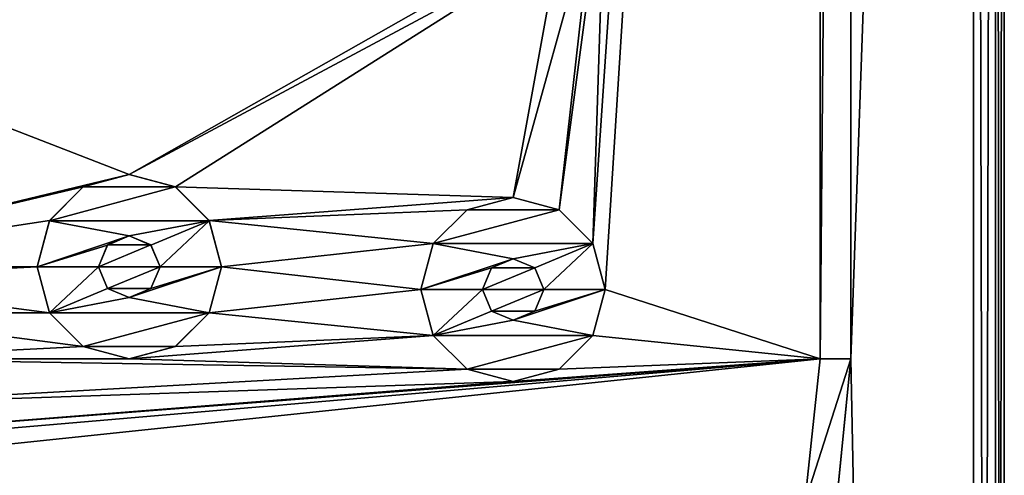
# Model space of a CAD drawing. Header units: millimetres. Extents: x -178 to 325, y 0 to 197.
# Tile 34 of 256: x -152 to -136, y 125 to 132. Entities that reach past the tile are written whole.
import ezdxf

# ---------------------------------------------------------------- set-up
doc = ezdxf.new("R2010")
doc.units = ezdxf.units.MM
doc.header["$LTSCALE"] = 52.148148
for name, color, linetype in [('6044', 7, 'CONTINUOUS'), ('6045', 7, 'CONTINUOUS'), ('6047', 7, 'CONTINUOUS'), ('6050', 7, 'CONTINUOUS'), ('6057', 7, 'CONTINUOUS'), ('6058', 7, 'CONTINUOUS'), ('6059', 7, 'CONTINUOUS'), ('6060', 7, 'CONTINUOUS'), ('6065', 7, 'CONTINUOUS'), ('6066', 7, 'CONTINUOUS'), ('6107', 7, 'CONTINUOUS'), ('6108', 7, 'CONTINUOUS'), ('6109', 7, 'CONTINUOUS'), ('6110', 7, 'CONTINUOUS'), ('6111', 7, 'CONTINUOUS'), ('6217', 7, 'CONTINUOUS'), ('6218', 7, 'CONTINUOUS'), ('6219', 7, 'CONTINUOUS'), ('6220', 7, 'CONTINUOUS'), ('6221', 7, 'CONTINUOUS')]:
    doc.layers.add(name, color=color, linetype=linetype)

msp = doc.modelspace()

# ---------------------------------------------------------------- linework, layer by layer
at = {"layer": '6044', "linetype": 'CONTINUOUS'}
for points in [[(-136.25, 183.25, -7.5), (-136.25, 26.75, -7.5), (-163.75, 183.25, -7.5), (-136.25, 183.25, -7.5)], [(-163.75, 183.25, -7.5), (-136.25, 26.75, -7.5), (-163.75, 26.75, -7.5), (-163.75, 183.25, -7.5)]]:
    msp.add_3dface(points, dxfattribs=at)
at = {"layer": '6045', "linetype": 'CONTINUOUS'}
for points in [[(-138.75, 183.25, 7.5), (-142.25, 134.8, 7.5), (-142.451, 128.629, 7.5), (-138.75, 183.25, 7.5)], [(-142.25, 127.879, 7.5), (-138.75, 183.25, 7.5), (-142.451, 128.629, 7.5), (-142.25, 127.879, 7.5)], [(-138.75, 126.75, 7.5), (-138.75, 183.25, 7.5), (-142.25, 127.879, 7.5), (-138.75, 126.75, 7.5)], [(-136.25, 26.75, 7.5), (-136.25, 183.25, 7.5), (-138.25, 126.75, 7.5), (-136.25, 26.75, 7.5)], [(-136.25, 183.25, 7.5), (-138.25, 183.25, 7.5), (-138.25, 126.75, 7.5), (-136.25, 183.25, 7.5)], [(-142.25, 134.8, 7.5), (-142.451, 134.051, 7.5), (-143, 129.178, 7.5), (-142.25, 134.8, 7.5)], [(-142.451, 128.629, 7.5), (-142.25, 134.8, 7.5), (-143, 129.178, 7.5), (-142.451, 128.629, 7.5)], [(-142.451, 134.051, 7.5), (-143, 133.501, 7.5), (-143.75, 129.379, 7.5), (-142.451, 134.051, 7.5)], [(-143, 129.178, 7.5), (-142.451, 134.051, 7.5), (-143.75, 129.379, 7.5), (-143, 129.178, 7.5)], [(-143, 133.501, 7.5), (-143.75, 133.301, 7.5), (-150, 129.749, 7.5), (-143, 133.501, 7.5)], [(-149.25, 129.549, 7.5), (-143, 133.501, 7.5), (-150, 129.749, 7.5), (-149.25, 129.549, 7.5)], [(-143.75, 129.379, 7.5), (-143, 133.501, 7.5), (-149.25, 129.549, 7.5), (-143.75, 129.379, 7.5)], [(-156.25, 132.172, 7.5), (-143.75, 133.301, 7.5), (-155.5, 132.372, 7.5), (-156.25, 132.172, 7.5)], [(-143.75, 133.301, 7.5), (-156.25, 132.172, 7.5), (-150, 129.749, 7.5), (-143.75, 133.301, 7.5)], [(-156.25, 132.172, 7.5), (-156.25, 128.249, 7.5), (-150, 129.749, 7.5), (-156.25, 132.172, 7.5)], [(-150, 129.749, 7.5), (-156.25, 128.249, 7.5), (-150.75, 129.549, 7.5), (-150, 129.749, 7.5)], [(-150.75, 129.549, 7.5), (-156.25, 128.249, 7.5), (-151.299, 129, 7.5), (-150.75, 129.549, 7.5)], [(-148.701, 129, 7.5), (-143.75, 129.379, 7.5), (-149.25, 129.549, 7.5), (-148.701, 129, 7.5)], [(-144.5, 129.178, 7.5), (-143.75, 129.379, 7.5), (-148.701, 129, 7.5), (-144.5, 129.178, 7.5)], [(-145.049, 128.629, 7.5), (-144.5, 129.178, 7.5), (-148.701, 129, 7.5), (-145.049, 128.629, 7.5)], [(-151.299, 129, 7.5), (-156.25, 128.249, 7.5), (-151.5, 128.25, 7.5), (-151.299, 129, 7.5)], [(-148.5, 128.25, 7.5), (-145.049, 128.629, 7.5), (-148.701, 129, 7.5), (-148.5, 128.25, 7.5)], [(-150.353, 128.604, 7.5), (-150.5, 128.25, 7.5), (-149.647, 128.604, 7.5), (-150.353, 128.604, 7.5)], [(-149.647, 128.604, 7.5), (-150.5, 128.25, 7.5), (-149.5, 128.25, 7.5), (-149.647, 128.604, 7.5)], [(-150, 128.75, 7.5), (-150.353, 128.604, 7.5), (-149.647, 128.604, 7.5), (-150, 128.75, 7.5)], [(-145.25, 127.879, 7.5), (-145.049, 128.629, 7.5), (-148.5, 128.25, 7.5), (-145.25, 127.879, 7.5)], [(-143.75, 128.379, 7.5), (-144.103, 128.233, 7.5), (-143.397, 128.233, 7.5), (-143.75, 128.379, 7.5)], [(-156.25, 128.249, 7.5), (-155.5, 128.049, 7.5), (-151.5, 128.25, 7.5), (-156.25, 128.249, 7.5)], [(-151.5, 128.25, 7.5), (-155.5, 128.049, 7.5), (-151.299, 127.5, 7.5), (-151.5, 128.25, 7.5)], [(-149.5, 128.25, 7.5), (-150.5, 128.25, 7.5), (-150.353, 127.896, 7.5), (-149.5, 128.25, 7.5)], [(-149.647, 127.896, 7.5), (-149.5, 128.25, 7.5), (-150.353, 127.896, 7.5), (-149.647, 127.896, 7.5)], [(-145.25, 127.879, 7.5), (-148.5, 128.25, 7.5), (-148.701, 127.5, 7.5), (-145.25, 127.879, 7.5)], [(-144.103, 128.233, 7.5), (-144.25, 127.879, 7.5), (-143.397, 128.233, 7.5), (-144.103, 128.233, 7.5)], [(-143.397, 128.233, 7.5), (-144.25, 127.879, 7.5), (-143.25, 127.879, 7.5), (-143.397, 128.233, 7.5)], [(-155.5, 128.049, 7.5), (-154.951, 127.5, 7.5), (-151.299, 127.5, 7.5), (-155.5, 128.049, 7.5)], [(-150, 127.75, 7.5), (-149.647, 127.896, 7.5), (-150.353, 127.896, 7.5), (-150, 127.75, 7.5)], [(-145.049, 127.129, 7.5), (-145.25, 127.879, 7.5), (-148.701, 127.5, 7.5), (-145.049, 127.129, 7.5)], [(-143.25, 127.879, 7.5), (-144.25, 127.879, 7.5), (-144.103, 127.525, 7.5), (-143.25, 127.879, 7.5)], [(-143.397, 127.525, 7.5), (-143.25, 127.879, 7.5), (-144.103, 127.525, 7.5), (-143.397, 127.525, 7.5)], [(-138.75, 126.75, 7.5), (-142.25, 127.879, 7.5), (-142.451, 127.129, 7.5), (-138.75, 126.75, 7.5)], [(-154.951, 127.5, 7.5), (-154.75, 126.75, 7.5), (-150.75, 126.951, 7.5), (-154.951, 127.5, 7.5)], [(-151.299, 127.5, 7.5), (-154.951, 127.5, 7.5), (-150.75, 126.951, 7.5), (-151.299, 127.5, 7.5)], [(-149.25, 126.951, 7.5), (-145.049, 127.129, 7.5), (-148.701, 127.5, 7.5), (-149.25, 126.951, 7.5)], [(-143.75, 127.38, 7.5), (-143.397, 127.525, 7.5), (-144.103, 127.525, 7.5), (-143.75, 127.38, 7.5)], [(-144.5, 126.58, 7.5), (-145.049, 127.129, 7.5), (-150, 126.751, 7.5), (-144.5, 126.58, 7.5)], [(-150, 126.751, 7.5), (-145.049, 127.129, 7.5), (-149.25, 126.951, 7.5), (-150, 126.751, 7.5)], [(-143, 126.58, 7.5), (-138.75, 126.75, 7.5), (-142.451, 127.129, 7.5), (-143, 126.58, 7.5)], [(-150.75, 126.951, 7.5), (-154.75, 126.75, 7.5), (-150, 126.751, 7.5), (-150.75, 126.951, 7.5)], [(-138.996, 124.411, 7.5), (-138.75, 126.75, 7.5), (-161.004, 124.411, 7.5), (-138.996, 124.411, 7.5)], [(-161.004, 124.411, 7.5), (-138.75, 126.75, 7.5), (-156.25, 125.251, 7.5), (-161.004, 124.411, 7.5)], [(-156.25, 125.251, 7.5), (-138.75, 126.75, 7.5), (-155.5, 125.451, 7.5), (-156.25, 125.251, 7.5)], [(-138.75, 126.75, 7.5), (-143.75, 126.38, 7.5), (-155.5, 125.451, 7.5), (-138.75, 126.75, 7.5)], [(-154.951, 126, 7.5), (-144.5, 126.58, 7.5), (-154.75, 126.75, 7.5), (-154.951, 126, 7.5)], [(-154.75, 126.75, 7.5), (-144.5, 126.58, 7.5), (-150, 126.751, 7.5), (-154.75, 126.75, 7.5)], [(-143.75, 126.38, 7.5), (-138.75, 126.75, 7.5), (-143, 126.58, 7.5), (-143.75, 126.38, 7.5)], [(-138.476, 124.457, 7.5), (-136.25, 26.75, 7.5), (-138.25, 126.75, 7.5), (-138.476, 124.457, 7.5)], [(-143.75, 126.38, 7.5), (-144.5, 126.58, 7.5), (-154.951, 126, 7.5), (-143.75, 126.38, 7.5)], [(-155.5, 125.451, 7.5), (-143.75, 126.38, 7.5), (-154.951, 126, 7.5), (-155.5, 125.451, 7.5)]]:
    msp.add_3dface(points, dxfattribs=at)
at = {"layer": '6047', "linetype": 'CONTINUOUS'}
for points in [[(-135.75, 26.75, -7), (-135.75, 183.25, -7), (-135.75, 26.75, 7), (-135.75, 26.75, -7)], [(-135.75, 26.75, 7), (-135.75, 183.25, -7), (-135.75, 183.25, 7), (-135.75, 26.75, 7)]]:
    msp.add_3dface(points, dxfattribs=at)
at = {"layer": '6050', "linetype": 'CONTINUOUS'}
for points in [[(-136.25, 26.75, -7.5), (-136.25, 183.25, -7.5), (-135.896, 183.25, -7.354), (-136.25, 26.75, -7.5)], [(-135.896, 26.75, -7.354), (-136.25, 26.75, -7.5), (-135.896, 183.25, -7.354), (-135.896, 26.75, -7.354)], [(-135.75, 183.25, -7), (-135.75, 26.75, -7), (-135.896, 26.75, -7.354), (-135.75, 183.25, -7)], [(-135.75, 183.25, -7), (-135.896, 26.75, -7.354), (-135.896, 183.25, -7.354), (-135.75, 183.25, -7)]]:
    msp.add_3dface(points, dxfattribs=at)
at = {"layer": '6057', "linetype": 'CONTINUOUS'}
for points in [[(-136.25, 183.25, 7.5), (-136.25, 26.75, 7.5), (-135.896, 26.75, 7.354), (-136.25, 183.25, 7.5)], [(-135.896, 183.25, 7.354), (-136.25, 183.25, 7.5), (-135.896, 26.75, 7.354), (-135.896, 183.25, 7.354)], [(-135.75, 26.75, 7), (-135.75, 183.25, 7), (-135.896, 183.25, 7.354), (-135.75, 26.75, 7)], [(-135.75, 26.75, 7), (-135.896, 183.25, 7.354), (-135.896, 26.75, 7.354), (-135.75, 26.75, 7)]]:
    msp.add_3dface(points, dxfattribs=at)
at = {"layer": '6058', "linetype": 'CONTINUOUS'}
for points in [[(-138.75, 183.25, 5.5), (-138.75, 126.75, 5.5), (-138.25, 183.25, 5.5), (-138.75, 183.25, 5.5)], [(-138.25, 183.25, 5.5), (-138.75, 126.75, 5.5), (-138.25, 126.75, 5.5), (-138.25, 183.25, 5.5)], [(-138.75, 126.75, 5.5), (-138.996, 124.41, 5.5), (-138.25, 126.75, 5.5), (-138.75, 126.75, 5.5)], [(-138.25, 126.75, 5.5), (-138.996, 124.41, 5.5), (-138.476, 124.455, 5.5), (-138.25, 126.75, 5.5)]]:
    msp.add_3dface(points, dxfattribs=at)
at = {"layer": '6059', "linetype": 'CONTINUOUS'}
for points in [[(-138.75, 183.25, 7.5), (-138.75, 126.75, 7.5), (-138.75, 183.25, 5.5), (-138.75, 183.25, 7.5)], [(-138.75, 183.25, 5.5), (-138.75, 126.75, 7.5), (-138.75, 126.75, 5.5), (-138.75, 183.25, 5.5)]]:
    msp.add_3dface(points, dxfattribs=at)
at = {"layer": '6060', "linetype": 'CONTINUOUS'}
for points in [[(-138.75, 126.75, 7.5), (-138.996, 124.411, 7.5), (-138.75, 126.75, 5.5), (-138.75, 126.75, 7.5)], [(-138.996, 124.411, 7.5), (-138.996, 124.41, 5.5), (-138.75, 126.75, 5.5), (-138.996, 124.411, 7.5)]]:
    msp.add_3dface(points, dxfattribs=at)
at = {"layer": '6065', "linetype": 'CONTINUOUS'}
for points in [[(-138.476, 124.457, 7.5), (-138.25, 126.75, 7.5), (-138.476, 124.455, 5.5), (-138.476, 124.457, 7.5)], [(-138.25, 126.75, 7.5), (-138.25, 126.75, 5.5), (-138.476, 124.455, 5.5), (-138.25, 126.75, 7.5)]]:
    msp.add_3dface(points, dxfattribs=at)
at = {"layer": '6066', "linetype": 'CONTINUOUS'}
for points in [[(-138.25, 126.75, 7.5), (-138.25, 183.25, 7.5), (-138.25, 126.75, 5.5), (-138.25, 126.75, 7.5)], [(-138.25, 183.25, 7.5), (-138.25, 183.25, 5.5), (-138.25, 126.75, 5.5), (-138.25, 183.25, 7.5)]]:
    msp.add_3dface(points, dxfattribs=at)
at = {"layer": '6107', "linetype": 'CONTINUOUS'}
for points in [[(-143.75, 129.379, 9.5), (-144.499, 129.178, 9.5), (-143.001, 129.178, 9.5), (-143.75, 129.379, 9.5)], [(-144.499, 129.178, 9.5), (-145.049, 128.628, 9.5), (-143.001, 129.178, 9.5), (-144.499, 129.178, 9.5)], [(-143.001, 129.178, 9.5), (-145.049, 128.628, 9.5), (-142.451, 128.628, 9.5), (-143.001, 129.178, 9.5)], [(-145.049, 128.628, 9.5), (-145.25, 127.879, 9.5), (-143.75, 128.379, 9.5), (-145.049, 128.628, 9.5)], [(-142.451, 128.628, 9.5), (-145.049, 128.628, 9.5), (-143.75, 128.379, 9.5), (-142.451, 128.628, 9.5)], [(-143.397, 128.232, 9.5), (-142.451, 128.628, 9.5), (-143.75, 128.379, 9.5), (-143.397, 128.232, 9.5)], [(-143.25, 127.879, 9.5), (-142.451, 128.628, 9.5), (-143.397, 128.232, 9.5), (-143.25, 127.879, 9.5)], [(-142.25, 127.879, 9.5), (-142.451, 128.628, 9.5), (-143.25, 127.879, 9.5), (-142.25, 127.879, 9.5)], [(-143.75, 128.379, 9.5), (-145.25, 127.879, 9.5), (-144.103, 128.232, 9.5), (-143.75, 128.379, 9.5)], [(-144.103, 128.232, 9.5), (-145.25, 127.879, 9.5), (-144.25, 127.879, 9.5), (-144.103, 128.232, 9.5)], [(-145.25, 127.879, 9.5), (-145.049, 127.13, 9.5), (-144.25, 127.879, 9.5), (-145.25, 127.879, 9.5)], [(-144.25, 127.879, 9.5), (-145.049, 127.13, 9.5), (-144.103, 127.526, 9.5), (-144.25, 127.879, 9.5)], [(-142.451, 127.13, 9.5), (-142.25, 127.879, 9.5), (-143.75, 127.379, 9.5), (-142.451, 127.13, 9.5)], [(-143.75, 127.379, 9.5), (-142.25, 127.879, 9.5), (-143.397, 127.526, 9.5), (-143.75, 127.379, 9.5)], [(-142.25, 127.879, 9.5), (-143.25, 127.879, 9.5), (-143.397, 127.526, 9.5), (-142.25, 127.879, 9.5)], [(-144.103, 127.526, 9.5), (-145.049, 127.13, 9.5), (-143.75, 127.379, 9.5), (-144.103, 127.526, 9.5)], [(-145.049, 127.13, 9.5), (-142.451, 127.13, 9.5), (-143.75, 127.379, 9.5), (-145.049, 127.13, 9.5)], [(-144.499, 126.58, 9.5), (-142.451, 127.13, 9.5), (-145.049, 127.13, 9.5), (-144.499, 126.58, 9.5)], [(-143.001, 126.58, 9.5), (-142.451, 127.13, 9.5), (-144.499, 126.58, 9.5), (-143.001, 126.58, 9.5)], [(-143.75, 126.379, 9.5), (-143.001, 126.58, 9.5), (-144.499, 126.58, 9.5), (-143.75, 126.379, 9.5)]]:
    msp.add_3dface(points, dxfattribs=at)
at = {"layer": '6108', "linetype": 'CONTINUOUS'}
for points in [[(-143.75, 129.379, 7.5), (-144.5, 129.178, 7.5), (-143.75, 129.379, 9.5), (-143.75, 129.379, 7.5)], [(-144.5, 129.178, 7.5), (-144.499, 129.178, 9.5), (-143.75, 129.379, 9.5), (-144.5, 129.178, 7.5)], [(-143, 129.178, 7.5), (-143.75, 129.379, 7.5), (-143.001, 129.178, 9.5), (-143, 129.178, 7.5)], [(-143.75, 129.379, 7.5), (-143.75, 129.379, 9.5), (-143.001, 129.178, 9.5), (-143.75, 129.379, 7.5)], [(-144.5, 129.178, 7.5), (-145.049, 128.629, 7.5), (-144.499, 129.178, 9.5), (-144.5, 129.178, 7.5)], [(-145.049, 128.629, 7.5), (-145.049, 128.628, 9.5), (-144.499, 129.178, 9.5), (-145.049, 128.629, 7.5)], [(-143, 129.178, 7.5), (-143.001, 129.178, 9.5), (-142.451, 128.628, 9.5), (-143, 129.178, 7.5)], [(-142.451, 128.629, 7.5), (-143, 129.178, 7.5), (-142.451, 128.628, 9.5), (-142.451, 128.629, 7.5)], [(-145.049, 128.629, 7.5), (-145.25, 127.879, 7.5), (-145.049, 128.628, 9.5), (-145.049, 128.629, 7.5)], [(-145.25, 127.879, 7.5), (-145.25, 127.879, 9.5), (-145.049, 128.628, 9.5), (-145.25, 127.879, 7.5)], [(-142.25, 127.879, 7.5), (-142.451, 128.629, 7.5), (-142.25, 127.879, 9.5), (-142.25, 127.879, 7.5)], [(-142.25, 127.879, 9.5), (-142.451, 128.629, 7.5), (-142.451, 128.628, 9.5), (-142.25, 127.879, 9.5)]]:
    msp.add_3dface(points, dxfattribs=at)
at = {"layer": '6109', "linetype": 'CONTINUOUS'}
for points in [[(-145.25, 127.879, 7.5), (-145.049, 127.129, 7.5), (-145.25, 127.879, 9.5), (-145.25, 127.879, 7.5)], [(-145.049, 127.129, 7.5), (-145.049, 127.13, 9.5), (-145.25, 127.879, 9.5), (-145.049, 127.129, 7.5)], [(-142.451, 127.129, 7.5), (-142.25, 127.879, 7.5), (-142.451, 127.13, 9.5), (-142.451, 127.129, 7.5)], [(-142.25, 127.879, 7.5), (-142.25, 127.879, 9.5), (-142.451, 127.13, 9.5), (-142.25, 127.879, 7.5)], [(-145.049, 127.129, 7.5), (-144.5, 126.58, 7.5), (-145.049, 127.13, 9.5), (-145.049, 127.129, 7.5)], [(-144.5, 126.58, 7.5), (-144.499, 126.58, 9.5), (-145.049, 127.13, 9.5), (-144.5, 126.58, 7.5)], [(-142.451, 127.129, 7.5), (-142.451, 127.13, 9.5), (-143.001, 126.58, 9.5), (-142.451, 127.129, 7.5)], [(-143, 126.58, 7.5), (-142.451, 127.129, 7.5), (-143.001, 126.58, 9.5), (-143, 126.58, 7.5)], [(-144.5, 126.58, 7.5), (-143.75, 126.38, 7.5), (-144.499, 126.58, 9.5), (-144.5, 126.58, 7.5)], [(-143.75, 126.38, 7.5), (-143.75, 126.379, 9.5), (-144.499, 126.58, 9.5), (-143.75, 126.38, 7.5)], [(-143.75, 126.38, 7.5), (-143, 126.58, 7.5), (-143.75, 126.379, 9.5), (-143.75, 126.38, 7.5)], [(-143, 126.58, 7.5), (-143.001, 126.58, 9.5), (-143.75, 126.379, 9.5), (-143, 126.58, 7.5)]]:
    msp.add_3dface(points, dxfattribs=at)
at = {"layer": '6110', "linetype": 'CONTINUOUS'}
for points in [[(-144.103, 127.525, 7.5), (-144.25, 127.879, 7.5), (-144.103, 127.526, 9.5), (-144.103, 127.525, 7.5)], [(-144.25, 127.879, 7.5), (-144.25, 127.879, 9.5), (-144.103, 127.526, 9.5), (-144.25, 127.879, 7.5)], [(-143.25, 127.879, 7.5), (-143.397, 127.525, 7.5), (-143.25, 127.879, 9.5), (-143.25, 127.879, 7.5)], [(-143.25, 127.879, 9.5), (-143.397, 127.525, 7.5), (-143.397, 127.526, 9.5), (-143.25, 127.879, 9.5)], [(-144.103, 127.525, 7.5), (-144.103, 127.526, 9.5), (-143.75, 127.379, 9.5), (-144.103, 127.525, 7.5)], [(-143.75, 127.38, 7.5), (-144.103, 127.525, 7.5), (-143.75, 127.379, 9.5), (-143.75, 127.38, 7.5)], [(-143.397, 127.525, 7.5), (-143.75, 127.38, 7.5), (-143.397, 127.526, 9.5), (-143.397, 127.525, 7.5)], [(-143.75, 127.38, 7.5), (-143.75, 127.379, 9.5), (-143.397, 127.526, 9.5), (-143.75, 127.38, 7.5)]]:
    msp.add_3dface(points, dxfattribs=at)
at = {"layer": '6111', "linetype": 'CONTINUOUS'}
for points in [[(-144.103, 128.233, 7.5), (-143.75, 128.379, 7.5), (-144.103, 128.232, 9.5), (-144.103, 128.233, 7.5)], [(-143.75, 128.379, 7.5), (-143.75, 128.379, 9.5), (-144.103, 128.232, 9.5), (-143.75, 128.379, 7.5)], [(-143.75, 128.379, 7.5), (-143.397, 128.233, 7.5), (-143.75, 128.379, 9.5), (-143.75, 128.379, 7.5)], [(-143.397, 128.233, 7.5), (-143.397, 128.232, 9.5), (-143.75, 128.379, 9.5), (-143.397, 128.233, 7.5)], [(-144.25, 127.879, 7.5), (-144.103, 128.233, 7.5), (-144.25, 127.879, 9.5), (-144.25, 127.879, 7.5)], [(-144.103, 128.233, 7.5), (-144.103, 128.232, 9.5), (-144.25, 127.879, 9.5), (-144.103, 128.233, 7.5)], [(-143.397, 128.233, 7.5), (-143.25, 127.879, 7.5), (-143.397, 128.232, 9.5), (-143.397, 128.233, 7.5)], [(-143.25, 127.879, 7.5), (-143.25, 127.879, 9.5), (-143.397, 128.232, 9.5), (-143.25, 127.879, 7.5)]]:
    msp.add_3dface(points, dxfattribs=at)
at = {"layer": '6217', "linetype": 'CONTINUOUS'}
for points in [[(-150, 129.75, 9.5), (-150.749, 129.549, 9.5), (-149.251, 129.549, 9.5), (-150, 129.75, 9.5)], [(-150.749, 129.549, 9.5), (-151.299, 128.999, 9.5), (-149.251, 129.549, 9.5), (-150.749, 129.549, 9.5)], [(-149.251, 129.549, 9.5), (-151.299, 128.999, 9.5), (-148.701, 128.999, 9.5), (-149.251, 129.549, 9.5)], [(-151.5, 128.25, 9.5), (-150, 128.75, 9.5), (-151.299, 128.999, 9.5), (-151.5, 128.25, 9.5)], [(-151.299, 128.999, 9.5), (-150, 128.75, 9.5), (-148.701, 128.999, 9.5), (-151.299, 128.999, 9.5)], [(-150, 128.75, 9.5), (-149.647, 128.603, 9.5), (-148.701, 128.999, 9.5), (-150, 128.75, 9.5)], [(-149.647, 128.603, 9.5), (-149.5, 128.25, 9.5), (-148.701, 128.999, 9.5), (-149.647, 128.603, 9.5)], [(-149.5, 128.25, 9.5), (-148.5, 128.25, 9.5), (-148.701, 128.999, 9.5), (-149.5, 128.25, 9.5)], [(-150.353, 128.603, 9.5), (-150, 128.75, 9.5), (-151.5, 128.25, 9.5), (-150.353, 128.603, 9.5)], [(-150.5, 128.25, 9.5), (-150.353, 128.603, 9.5), (-151.5, 128.25, 9.5), (-150.5, 128.25, 9.5)], [(-151.299, 127.501, 9.5), (-150.5, 128.25, 9.5), (-151.5, 128.25, 9.5), (-151.299, 127.501, 9.5)], [(-150.353, 127.897, 9.5), (-150.5, 128.25, 9.5), (-151.299, 127.501, 9.5), (-150.353, 127.897, 9.5)], [(-149.647, 127.897, 9.5), (-150, 127.75, 9.5), (-148.5, 128.25, 9.5), (-149.647, 127.897, 9.5)], [(-148.5, 128.25, 9.5), (-150, 127.75, 9.5), (-148.701, 127.501, 9.5), (-148.5, 128.25, 9.5)], [(-149.5, 128.25, 9.5), (-149.647, 127.897, 9.5), (-148.5, 128.25, 9.5), (-149.5, 128.25, 9.5)], [(-150, 127.75, 9.5), (-150.353, 127.897, 9.5), (-151.299, 127.501, 9.5), (-150, 127.75, 9.5)], [(-148.701, 127.501, 9.5), (-150, 127.75, 9.5), (-151.299, 127.501, 9.5), (-148.701, 127.501, 9.5)], [(-150.749, 126.951, 9.5), (-148.701, 127.501, 9.5), (-151.299, 127.501, 9.5), (-150.749, 126.951, 9.5)], [(-149.251, 126.951, 9.5), (-148.701, 127.501, 9.5), (-150.749, 126.951, 9.5), (-149.251, 126.951, 9.5)], [(-150, 126.75, 9.5), (-149.251, 126.951, 9.5), (-150.749, 126.951, 9.5), (-150, 126.75, 9.5)]]:
    msp.add_3dface(points, dxfattribs=at)
at = {"layer": '6218', "linetype": 'CONTINUOUS'}
for points in [[(-150.353, 127.896, 7.5), (-150.5, 128.25, 7.5), (-150.353, 127.897, 9.5), (-150.353, 127.896, 7.5)], [(-150.5, 128.25, 7.5), (-150.5, 128.25, 9.5), (-150.353, 127.897, 9.5), (-150.5, 128.25, 7.5)], [(-149.5, 128.25, 7.5), (-149.647, 127.896, 7.5), (-149.5, 128.25, 9.5), (-149.5, 128.25, 7.5)], [(-149.5, 128.25, 9.5), (-149.647, 127.896, 7.5), (-149.647, 127.897, 9.5), (-149.5, 128.25, 9.5)], [(-150.353, 127.896, 7.5), (-150.353, 127.897, 9.5), (-150, 127.75, 9.5), (-150.353, 127.896, 7.5)], [(-150, 127.75, 7.5), (-150.353, 127.896, 7.5), (-150, 127.75, 9.5), (-150, 127.75, 7.5)], [(-149.647, 127.896, 7.5), (-150, 127.75, 7.5), (-149.647, 127.897, 9.5), (-149.647, 127.896, 7.5)], [(-150, 127.75, 7.5), (-150, 127.75, 9.5), (-149.647, 127.897, 9.5), (-150, 127.75, 7.5)]]:
    msp.add_3dface(points, dxfattribs=at)
at = {"layer": '6219', "linetype": 'CONTINUOUS'}
for points in [[(-150.5, 128.25, 7.5), (-150.353, 128.604, 7.5), (-150.5, 128.25, 9.5), (-150.5, 128.25, 7.5)], [(-150.353, 128.604, 7.5), (-150.353, 128.603, 9.5), (-150.5, 128.25, 9.5), (-150.353, 128.604, 7.5)], [(-150.353, 128.604, 7.5), (-150, 128.75, 7.5), (-150.353, 128.603, 9.5), (-150.353, 128.604, 7.5)], [(-150, 128.75, 7.5), (-150, 128.75, 9.5), (-150.353, 128.603, 9.5), (-150, 128.75, 7.5)], [(-150, 128.75, 7.5), (-149.647, 128.604, 7.5), (-150, 128.75, 9.5), (-150, 128.75, 7.5)], [(-149.647, 128.604, 7.5), (-149.647, 128.603, 9.5), (-150, 128.75, 9.5), (-149.647, 128.604, 7.5)], [(-149.647, 128.604, 7.5), (-149.5, 128.25, 7.5), (-149.647, 128.603, 9.5), (-149.647, 128.604, 7.5)], [(-149.5, 128.25, 7.5), (-149.5, 128.25, 9.5), (-149.647, 128.603, 9.5), (-149.5, 128.25, 7.5)]]:
    msp.add_3dface(points, dxfattribs=at)
at = {"layer": '6220', "linetype": 'CONTINUOUS'}
for points in [[(-150, 129.749, 7.5), (-150.75, 129.549, 7.5), (-150, 129.75, 9.5), (-150, 129.749, 7.5)], [(-150.75, 129.549, 7.5), (-150.749, 129.549, 9.5), (-150, 129.75, 9.5), (-150.75, 129.549, 7.5)], [(-150, 129.749, 7.5), (-150, 129.75, 9.5), (-149.251, 129.549, 9.5), (-150, 129.749, 7.5)], [(-149.25, 129.549, 7.5), (-150, 129.749, 7.5), (-149.251, 129.549, 9.5), (-149.25, 129.549, 7.5)], [(-150.75, 129.549, 7.5), (-151.299, 129, 7.5), (-150.749, 129.549, 9.5), (-150.75, 129.549, 7.5)], [(-151.299, 129, 7.5), (-151.299, 128.999, 9.5), (-150.749, 129.549, 9.5), (-151.299, 129, 7.5)], [(-149.25, 129.549, 7.5), (-149.251, 129.549, 9.5), (-148.701, 128.999, 9.5), (-149.25, 129.549, 7.5)], [(-148.701, 129, 7.5), (-149.25, 129.549, 7.5), (-148.701, 128.999, 9.5), (-148.701, 129, 7.5)], [(-151.299, 129, 7.5), (-151.5, 128.25, 7.5), (-151.299, 128.999, 9.5), (-151.299, 129, 7.5)], [(-151.5, 128.25, 7.5), (-151.5, 128.25, 9.5), (-151.299, 128.999, 9.5), (-151.5, 128.25, 7.5)], [(-148.5, 128.25, 7.5), (-148.701, 129, 7.5), (-148.5, 128.25, 9.5), (-148.5, 128.25, 7.5)], [(-148.5, 128.25, 9.5), (-148.701, 129, 7.5), (-148.701, 128.999, 9.5), (-148.5, 128.25, 9.5)]]:
    msp.add_3dface(points, dxfattribs=at)
at = {"layer": '6221', "linetype": 'CONTINUOUS'}
for points in [[(-151.5, 128.25, 7.5), (-151.299, 127.5, 7.5), (-151.5, 128.25, 9.5), (-151.5, 128.25, 7.5)], [(-151.299, 127.5, 7.5), (-151.299, 127.501, 9.5), (-151.5, 128.25, 9.5), (-151.299, 127.5, 7.5)], [(-148.701, 127.5, 7.5), (-148.5, 128.25, 7.5), (-148.701, 127.501, 9.5), (-148.701, 127.5, 7.5)], [(-148.5, 128.25, 7.5), (-148.5, 128.25, 9.5), (-148.701, 127.501, 9.5), (-148.5, 128.25, 7.5)], [(-151.299, 127.5, 7.5), (-150.75, 126.951, 7.5), (-151.299, 127.501, 9.5), (-151.299, 127.5, 7.5)], [(-150.75, 126.951, 7.5), (-150.749, 126.951, 9.5), (-151.299, 127.501, 9.5), (-150.75, 126.951, 7.5)], [(-148.701, 127.5, 7.5), (-148.701, 127.501, 9.5), (-149.251, 126.951, 9.5), (-148.701, 127.5, 7.5)], [(-149.25, 126.951, 7.5), (-148.701, 127.5, 7.5), (-149.251, 126.951, 9.5), (-149.25, 126.951, 7.5)], [(-150.75, 126.951, 7.5), (-150, 126.751, 7.5), (-150.749, 126.951, 9.5), (-150.75, 126.951, 7.5)], [(-150, 126.751, 7.5), (-150, 126.75, 9.5), (-150.749, 126.951, 9.5), (-150, 126.751, 7.5)], [(-150, 126.751, 7.5), (-149.25, 126.951, 7.5), (-150, 126.75, 9.5), (-150, 126.751, 7.5)], [(-149.25, 126.951, 7.5), (-149.251, 126.951, 9.5), (-150, 126.75, 9.5), (-149.25, 126.951, 7.5)]]:
    msp.add_3dface(points, dxfattribs=at)

doc.saveas('drawing.dxf')
